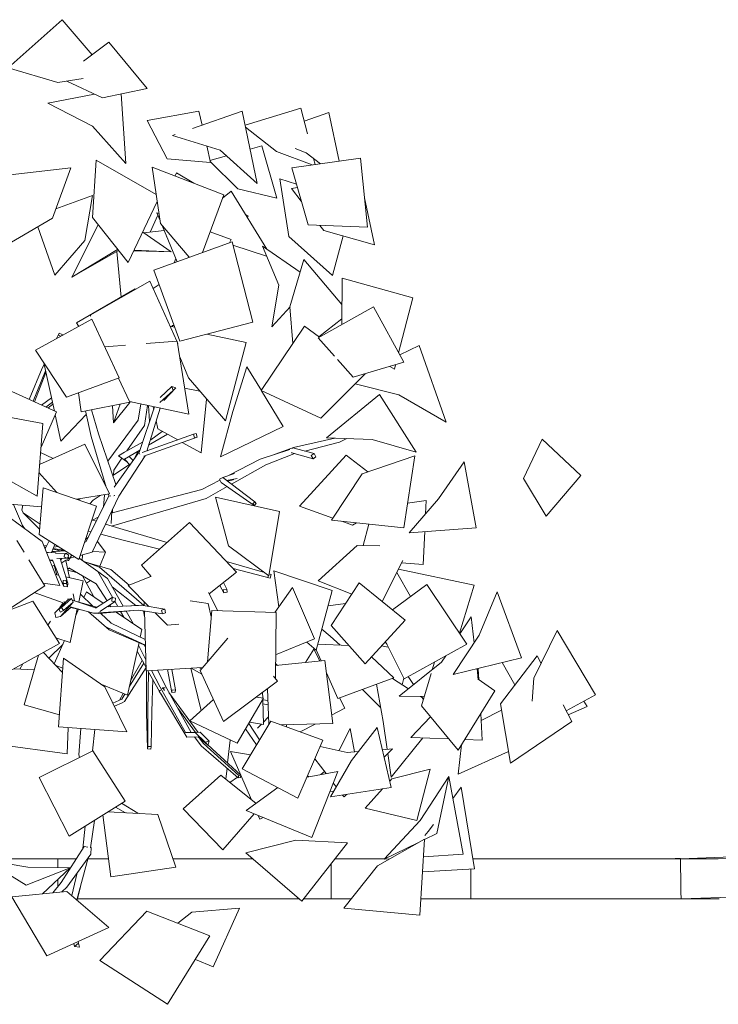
# Model space of a CAD drawing. Header units: millimetres. Extents: x -2624 to 101766, y -16 to 109490.
# Tile 64 of 151: x 39119 to 41725, y 68536 to 72209. Entities that reach past the tile are written whole.
import ezdxf

# ---------------------------------------------------------------- set-up
doc = ezdxf.new("R2010")
doc.units = ezdxf.units.MM
doc.header["$MEASUREMENT"] = 0
for name, color, linetype in [('L1', 7, 'Continuous'), ('Nouveau_VRD _ Voirie 3d.VRD', 7, 'Continuous'), ('Nouveau_VRD _ Végétation.VRD', 7, 'Continuous'), ('VRD _ Bordure.VRD', 7, 'Continuous')]:
    doc.layers.add(name, color=color, linetype=linetype)

# ---------------------------------------------------------------- blocks, each defined once
blk = doc.blocks.new('Élément de coupe_43')
at = {"layer": 'VRD _ Bordure.VRD', "color": 7, "linetype": 'Continuous', "lineweight": 15}
for p, q in [((44413.4, 69606.3), (44929.1, 69827.6)), ((44929.1, 69827.6), (44947.4, 69835.5)), ((44467.4, 69466.3), (44990.7, 69690.8)), ((44990.7, 69690.8), (45009.1, 69698.7)), ((44394.5, 69599.8), (44413.4, 69606.3)), ((44451.1, 69508.7), (44413.6, 69605.8)), ((43866.5, 69418), (44394.5, 69599.8)), ((44454.1, 69500.8), (44451.1, 69508.7)), ((44456.5, 69494.6), (44454.1, 69500.8)), ((44457.8, 69491.2), (44456.5, 69494.6)), ((43910.1, 69274.4), (44448.5, 69459.8)), ((44448.5, 69459.8), (44467.4, 69466.3)), ((44467.4, 69466.3), (44457.8, 69491.2)), ((43307.3, 69270.5), (43847.2, 69412.9)), ((43847.2, 69412.9), (43866.5, 69418)), ((43896.9, 69317.8), (43866.5, 69418)), ((43899.4, 69309.8), (43896.9, 69317.8)), ((43901.3, 69303.4), (43899.4, 69309.8)), ((43890.8, 69269.3), (43910.1, 69274.4)), ((43902.4, 69299.9), (43901.3, 69303.4)), ((43910.1, 69274.4), (43902.4, 69299.9)), ((42738.7, 69164.5), (43287.6, 69266.8)), ((43287.6, 69266.8), (43307.3, 69270.5)), ((43330.2, 69168.3), (43307.3, 69270.5)), ((43340.2, 69124), (43890.8, 69269.3)), ((42718.8, 69162.3), (42738.7, 69164.5)), ((42754.1, 69061), (42738.7, 69164.5)), ((43332.1, 69160.1), (43330.2, 69168.3)), ((42163.9, 69100.7), (42718.8, 69162.3)), ((43333.5, 69153.6), (43332.1, 69160.1)), ((43334.3, 69150.1), (43333.5, 69153.6)), ((43340.2, 69124), (43334.3, 69150.1)), ((41584, 69079.3), (42003.4, 69094.8)), ((42003.4, 69094.8), (42003.9, 69094.8)), ((42003.9, 69094.8), (42143.9, 69100)), ((42143.9, 69100), (42163.9, 69100.7)), ((42171.6, 68996.3), (42163.9, 69100.7)), ((42760.7, 69016), (43320.5, 69120.3)), ((43320.5, 69120.3), (43340.2, 69124)), ((41585.3, 68974.7), (41584, 69079.3)), ((42755.3, 69052.6), (42754.1, 69061)), ((42756.3, 69046), (42755.3, 69052.6)), ((42740.9, 69013.8), (42760.7, 69016)), ((42756.8, 69042.5), (42756.3, 69046)), ((42760.7, 69016), (42756.8, 69042.5)), ((42172.2, 68987.9), (42171.6, 68996.3)), ((42172.7, 68981.2), (42172.2, 68987.9)), ((42172.9, 68977.6), (42172.7, 68981.2)), ((42174.9, 68951), (42740.9, 69013.8)), ((41585.4, 68966.3), (41585.3, 68974.7)), ((41585.5, 68959.6), (41585.4, 68966.3)), ((41585.5, 68956), (41585.5, 68959.6)), ((41585.9, 68929.3), (41585.5, 68956)), ((41585.9, 68929.3), (42154.9, 68950.3)), ((42154.9, 68950.3), (42174.9, 68951)), ((42174.9, 68951), (42172.9, 68977.6))]:
    blk.add_line(p, q, dxfattribs=at)
blk = doc.blocks.new('Élément de coupe_45')
at = {"layer": 'VRD _ Bordure.VRD', "color": 7, "linetype": 'Continuous', "lineweight": 15}
for p, q in [((37221.8, 68974.4), (37223.7, 69079)), ((37223.7, 69079), (37223.7, 69079.3)), ((37223.7, 69079), (38221, 69079.2)), ((38221, 69079.2), (38241, 69079.2)), ((38241, 69079.2), (38619.8, 69079.3)), ((38241, 69079.2), (38241, 68974.6)), ((38827.1, 69079.3), (39241, 69079.4)), ((39241, 69079.4), (39261, 69079.4)), ((39261, 69079.4), (39261, 69046)), ((39261, 69079.4), (39329.8, 69079.4)), ((39373.2, 69079.4), (39449.7, 69079.5)), ((39690.3, 69079.5), (39987.6, 69079.6)), ((40281, 69061.4), (40281, 68975)), ((40295.3, 69079.6), (40480.8, 69079.7)), ((40809.6, 69079.7), (41563.2, 69079.9)), ((41563.2, 69079.9), (41583.2, 69079.9)), ((41583.2, 69079.9), (41585, 68975.3)), ((40801, 68975.1), (40801, 69041.2)), ((39261, 69001.8), (39261, 68975.2)), ((37221, 68929), (37221.5, 68955.7)), ((37221.5, 68955.7), (37221.6, 68959.3)), ((37221.6, 68959.3), (37221.7, 68966)), ((37221.7, 68966), (37221.8, 68974.4)), ((38241, 68974.6), (38241, 68966.2)), ((38241, 68966.2), (38241, 68959.5)), ((38241, 68959.5), (38241, 68955.9)), ((38241, 68955.9), (38241, 68929.2)), ((40281, 68975), (40281, 68966.6)), ((40281, 68966.6), (40281, 68959.9)), ((40281, 68959.9), (40281, 68956.3)), ((40281, 68956.3), (40281, 68929.6)), ((40801, 68966.7), (40801, 68975.1)), ((40801, 68960), (40801, 68966.7)), ((40801, 68956.4), (40801, 68960)), ((40801, 68929.7), (40801, 68956.4)), ((41585, 68975.3), (41585.2, 68966.9)), ((41585.2, 68966.9), (41585.3, 68960.2)), ((41585.3, 68960.2), (41585.4, 68956.6)), ((41585.4, 68956.6), (41585.8, 68931.1)), ((37221, 68929), (38221, 68929.2)), ((38221, 68929.2), (38241, 68929.2)), ((38241, 68929.2), (38538.8, 68929.3)), ((38538.8, 68929.3), (38908.6, 68929.4)), ((39334, 68929.4), (40161.2, 68929.6)), ((40177.8, 68929.6), (40261, 68929.6)), ((40261, 68929.6), (40281, 68929.6)), ((40281, 68929.6), (40355.5, 68929.6)), ((40614.9, 68929.7), (40781, 68929.7)), ((40781, 68929.7), (40801, 68929.7)), ((40801, 68929.7), (41565.9, 68929.9)), ((41565.9, 68929.9), (41585.9, 68929.9))]:
    blk.add_line(p, q, dxfattribs=at)
blk = doc.blocks.new('Élément de coupe_65')
at = {"layer": 'Nouveau_VRD _ Voirie 3d.VRD', "color": 251, "linetype": 'Continuous', "lineweight": 15, "true_color": 0x6a6a6a}
for p, q in [((40161.6, 68929.3), (39334, 68929.3)), ((40355.3, 68929.3), (40177.5, 68929.3)), ((41727.9, 68929.3), (40614.9, 68929.3))]:
    blk.add_line(p, q, dxfattribs=at)
blk = doc.blocks.new('Élément de coupe_1473')
at = {"layer": 'Nouveau_VRD _ Végétation.VRD', "color": 7, "linetype": 'Continuous', "lineweight": 15}
for p, q in [((39075.7, 72029.7), (39277, 72209.4)), ((39277, 72209.4), (39389.3, 72078.7)), ((39357.2, 72054.3), (39451.5, 72125.9)), ((39451.5, 72125.9), (39594.4, 71953.3)), ((39075.7, 72029.7), (39261.6, 71975.6)), ((39355.6, 71989.9), (39261.6, 71975.6)), ((39294, 71980.6), (39427.5, 71918)), ((39223.4, 71897.6), (39398.1, 71931.8)), ((39594.4, 71953.3), (39427.5, 71918)), ((39497.4, 71932.8), (39514.3, 71673.5)), ((39223.4, 71897.6), (39389.8, 71812.7)), ((39787.2, 71868.6), (39594.3, 71832.9)), ((39763.1, 71803.5), (39948.6, 71868.5)), ((39787.2, 71868.6), (39799, 71816.1)), ((39948.6, 71868.5), (40005.1, 71598.8)), ((39959.6, 71816), (40167.3, 71879.6)), ((40167.3, 71879.6), (40191.7, 71783.5)), ((40179.6, 71831), (40271.4, 71862.9)), ((40271.4, 71862.9), (40310.1, 71682)), ((39514.3, 71673.5), (39389.8, 71812.7)), ((39594.3, 71832.9), (39669.2, 71689.9)), ((39961.3, 71808), (40076.4, 71718)), ((39688.6, 71777.4), (39698.4, 71780.9)), ((39688.6, 71777.4), (39866.6, 71723.2)), ((39816.5, 71738.4), (39830.2, 71677.3)), ((39978.3, 71726.7), (40021.9, 71738.9)), ((40021.9, 71738.9), (40078.5, 71543.1)), ((39828.6, 71684.7), (39890.2, 71702)), ((40005.1, 71598.8), (39866.6, 71723.2)), ((40209.6, 71667.7), (40076.4, 71718)), ((40146.2, 71729), (40187.1, 71713.1)), ((40240.5, 71672.1), (40187.1, 71713.1)), ((39404.3, 71685.4), (39390.3, 71471.6)), ((39404.3, 71685.4), (39627.7, 71557.5)), ((39830.2, 71677.3), (39669.2, 71689.9)), ((39829.7, 71679.9), (39932.7, 71578.7)), ((40390.6, 71693.5), (40133.5, 71656.9)), ((40215, 71691.7), (40220.7, 71669.3)), ((40390.6, 71693.5), (40415.5, 71435)), ((39051.2, 71626.6), (39310, 71657.4)), ((39310, 71657.4), (39240.6, 71468.6)), ((39612.8, 71659.4), (39879.7, 71556.7)), ((39612.8, 71659.4), (39643.4, 71449.6)), ((39698.6, 71626.4), (39704, 71638.6)), ((39704, 71638.6), (39768.2, 71599.6)), ((40133.5, 71656.9), (40194.3, 71444.1)), ((40089.7, 71615.9), (40150.9, 71595.9)), ((40089.7, 71615.9), (40123.1, 71400.1)), ((39253.4, 71503.5), (39390.6, 71553.3)), ((39390.6, 71553.3), (39361.3, 71385.5)), ((39879.7, 71556.7), (39800.4, 71340.8)), ((39874.7, 71543.2), (39907.6, 71569.4)), ((39907.6, 71569.4), (40040, 71353.5)), ((40078.5, 71543.1), (39932.7, 71578.7)), ((40133.2, 71579.2), (40154.7, 71582.9)), ((40133.2, 71579.2), (40169.1, 71532.4)), ((39631.6, 71530.8), (39523.9, 71304)), ((40404.9, 71544.8), (40442.4, 71369.9)), ((39605.6, 71416.6), (39633.9, 71480.6)), ((39630.6, 71488.6), (39638.1, 71485.9)), ((39630.6, 71488.6), (39641.6, 71462.3)), ((39636.6, 71486.5), (39637.7, 71489)), ((39960.7, 71482.7), (39971.7, 71476.1)), ((39067.2, 71366.5), (39240.6, 71468.6)), ((39312.9, 71248.4), (39411.9, 71444.5)), ((39523.9, 71304), (39390.3, 71471.6)), ((39751.5, 71323), (39643.4, 71449.6)), ((39650.2, 71441.7), (39706.5, 71306.7)), ((39971.7, 71476.1), (39965.3, 71475.3)), ((40415.5, 71435), (40194.3, 71444.1)), ((40238.1, 71442.3), (40252.9, 71423)), ((39250.2, 71256.4), (39186.5, 71436.7)), ((39577.5, 71416.9), (39684.2, 71343.9)), ((39582, 71413.8), (39658.1, 71422.8)), ((39828.7, 71417.9), (39907, 71390)), ((40442.4, 71369.9), (40252.9, 71423)), ((39250.2, 71256.4), (39361.3, 71385.5)), ((39910.7, 71380.8), (39619.3, 71275.1)), ((39666.1, 71399.8), (39667.4, 71400.5)), ((39907, 71390), (39901, 71377.3)), ((39910.7, 71380.8), (39988.1, 71080.7)), ((40039.7, 71327.8), (39914, 71367.9)), ((40285.9, 71254.6), (40123.1, 71400.1)), ((40325.2, 71402.7), (40285.9, 71254.6)), ((39312.9, 71248.4), (39484, 71352.7)), ((39485.3, 71347.7), (39312.9, 71248.4)), ((39497.2, 71174.8), (39480.6, 71345)), ((39485.1, 71352.6), (39484, 71352.7)), ((39485.3, 71347.7), (39489.1, 71347.6)), ((39544.1, 71346.6), (39684.2, 71343.9)), ((39684.2, 71343.9), (39545.7, 71350)), ((40024.3, 71364.2), (40165.1, 71267.5)), ((40024.3, 71364.2), (40085.7, 71219.1)), ((39701.4, 71319), (39694.6, 71302.4)), ((40179.1, 71315.1), (40127, 71137.8)), ((40179.1, 71315.1), (40320.9, 71146.6)), ((39619.3, 71275.1), (39715.7, 71010.8)), ((39604, 71234.5), (39381.8, 71107.6)), ((39604, 71234.5), (39704.9, 71010.2)), ((39616.6, 71206.6), (39638.8, 71221.8)), ((40321.8, 71245.4), (40320.3, 71072.4)), ((40585.4, 71171.4), (40321.8, 71245.4)), ((39549.4, 71204.9), (39330.5, 71078.6)), ((39549.4, 71204.9), (39550, 71203.7)), ((40059.7, 71063.6), (40085.7, 71219.1)), ((40585.4, 71171.4), (40532.3, 70966.9)), ((40127.1, 71138.3), (40059.7, 71063.6)), ((40137.7, 71001.1), (40127, 71137.8)), ((40438.1, 71138.2), (40232.2, 71023.1)), ((40438.1, 71138.2), (40551.8, 70931.5)), ((39388.4, 71092.7), (39177.3, 70976.2)), ((39330.5, 71078.6), (39338.8, 71065.3)), ((39381.8, 71107.6), (39384.2, 71103.3)), ((39388.4, 71092.7), (39489.6, 70873.9)), ((39988.1, 71080.7), (39715.7, 71010.8)), ((40320.5, 71093.6), (40235, 71026.8)), ((39261.9, 71031.9), (39265.8, 71040.6)), ((39265.8, 71040.6), (39262.2, 71032.7)), ((39277.5, 71035.2), (39265.8, 71040.6)), ((39679.5, 71066.7), (39696.7, 71063)), ((39694.6, 71068.6), (39687.8, 71068.1)), ((39687.8, 71068.1), (39688.3, 71064.8)), ((39687.8, 71064.9), (39687.8, 71068.1)), ((39817.2, 71036.8), (39963.3, 71005.2)), ((40181.2, 71065.8), (40020, 70825.7)), ((40181.2, 71065.8), (40236.7, 71025.6)), ((39255.9, 71019.6), (39262.2, 71032.7)), ((39262.2, 71032.7), (39271.8, 71028.3)), ((39275.3, 71030.3), (39277.5, 71035.2)), ((39275.4, 71030.3), (39277.5, 71035.2)), ((39706.5, 71010.3), (39591.1, 71001.2)), ((39706.5, 71010.3), (39749.4, 70737.5)), ((39707.4, 71004.6), (39709, 71001.1)), ((39709, 71001.1), (39708, 71000.7)), ((39963.3, 71005.2), (39885.9, 70712.5)), ((40232.2, 71023.1), (40293.4, 70953.9)), ((39177.3, 70976.2), (39292.8, 70800.9)), ((39482, 70992.7), (39436.3, 70989.1)), ((39513.2, 70995.1), (39484.8, 70992.9)), ((40536.7, 70959), (40608.9, 70994.6)), ((40608.9, 70994.6), (40709.1, 70707.6)), ((39248, 70749.5), (39208.5, 70928.8)), ((39715.7, 70952.1), (39748, 70873.4)), ((39716.9, 70944.4), (39718.8, 70944.5)), ((40303.6, 70942.4), (40362.8, 70875.4)), ((40551.8, 70931.5), (40362.8, 70875.4)), ((39154.1, 70792.7), (39202.8, 70909.6)), ((39169, 70785.8), (39215.1, 70899.1)), ((39174, 70783.6), (39216.3, 70893.6)), ((39202.8, 70909.6), (39209.6, 70923.7)), ((39966.6, 70914.6), (39914.1, 70747.5)), ((39966.6, 70914.6), (40020.3, 70826.2)), ((40408, 70888.8), (40242.3, 70722.8)), ((40516.6, 70906.3), (40499.6, 70916)), ((40520.8, 70922.3), (40516.6, 70906.3)), ((39489.6, 70873.9), (39292.8, 70800.9)), ((39486.7, 70872.8), (39528.8, 70785.1)), ((39885.9, 70712.5), (39748, 70873.4)), ((39061.7, 70835.2), (39255.7, 70746)), ((39338.6, 70817.9), (39348.3, 70746.7)), ((39642, 70781.7), (39690.7, 70826.2)), ((39643.1, 70800.6), (39686.3, 70841)), ((39656.5, 70789.1), (39700.9, 70836.1)), ((39686.3, 70841), (39690.7, 70826.2)), ((39700.9, 70836.1), (39686.3, 70841)), ((39690.7, 70826.2), (39700.9, 70836.1)), ((39790.2, 70824.2), (39734, 70835.5)), ((40020, 70825.7), (40242.3, 70722.8)), ((40020.8, 70825.3), (40101.6, 70692.5)), ((40370.5, 70851.2), (40533.3, 70809.6)), ((39199.9, 70771.6), (39237.3, 70798.3)), ((39216.4, 70764), (39240.8, 70782.2)), ((39348.3, 70746.7), (39536.4, 70783.4)), ((39529.2, 70782), (39469.1, 70706)), ((39749.4, 70737.5), (39528.8, 70785.1)), ((39815.7, 70794.4), (39795.5, 70593.7)), ((40262.9, 70650.1), (40460.9, 70811.7)), ((40460.9, 70811.7), (40597.6, 70595.8)), ((40709.1, 70707.6), (40533.3, 70809.6)), ((38938.5, 70753.4), (39205.4, 70702.6)), ((39255.7, 70746), (39198.3, 70614.9)), ((39223.7, 70760.7), (39242.3, 70775.3)), ((39385.6, 70654.3), (39364.5, 70749.9)), ((39413.1, 70664.6), (39386.7, 70754.2)), ((39469.1, 70706), (39464.7, 70769.4)), ((39469.1, 70706), (39493.4, 70775)), ((39560.1, 70715.3), (39571, 70776)), ((39565.4, 70598.4), (39622, 70765)), ((39584, 70696.1), (39595.7, 70770.7)), ((39592.7, 70600.5), (39642.7, 70760.5)), ((39603.3, 70710.1), (39598.9, 70770)), ((39616.8, 70766.1), (39618.9, 70755.9)), ((39868, 70578.5), (39914.1, 70747.5)), ((39272.8, 70637), (39251.1, 70735.5)), ((39272.8, 70637), (39367.3, 70737.2)), ((39448, 70562), (39560.1, 70715.3)), ((39627.8, 70713), (39634.2, 70682.7)), ((39205.4, 70702.6), (39183.6, 70431.8)), ((39518.5, 70600.8), (39584, 70696.1)), ((39608.4, 70641.6), (39650.5, 70673.7)), ((39708.2, 70641.9), (39634.2, 70682.7)), ((40101.6, 70692.5), (39868, 70578.5)), ((39441.6, 70466.1), (39385.6, 70654.3)), ((39477.7, 70475), (39413.1, 70664.6)), ((39510.1, 70596.1), (39577.4, 70633.7)), ((39576.1, 70594.6), (39766.7, 70662.9)), ((39581.8, 70581), (39780.3, 70652.2)), ((39599.5, 70622.5), (39669.8, 70663.1)), ((39608.4, 70641.6), (39607.9, 70649.1)), ((39795.5, 70593.7), (39725.3, 70632.5)), ((39776.5, 70665.2), (39766.7, 70662.9)), ((39766.7, 70662.9), (39770.6, 70649.8)), ((39770.6, 70649.8), (39780.3, 70652.2)), ((39780.3, 70652.2), (39776.5, 70665.2)), ((40140.4, 70613.6), (40294.3, 70648.8)), ((40182, 70600.3), (40311.6, 70632.9)), ((40262.9, 70650.1), (40433.5, 70642.8)), ((40311.6, 70632.9), (40338.8, 70646.9)), ((40597.6, 70595.8), (40433.5, 70642.8)), ((41067.7, 70645.2), (40998.3, 70497.7)), ((41211.7, 70508.6), (41067.7, 70645.2)), ((39361.5, 70626.3), (39193.1, 70550.1)), ((39196.8, 70595.4), (39243.9, 70573.1)), ((39361.5, 70626.3), (39454.3, 70440.7)), ((39471.4, 70466.2), (39565.4, 70598.4)), ((39510.1, 70596.1), (39487.4, 70583)), ((39509.2, 70570.3), (39567.2, 70603.8)), ((39545.9, 70571), (39560.4, 70599.9)), ((40015.4, 70570.6), (40125.8, 70605.6)), ((40057.7, 70584), (40140.4, 70613.6)), ((40133.2, 70595), (40133.9, 70593.7)), ((40138, 70612.5), (40133.7, 70609.6)), ((40138, 70612.5), (40217.2, 70590.6)), ((39469.6, 70529.6), (39499.9, 70573.7)), ((39520.6, 70558.3), (39487.4, 70583)), ((39488.9, 70432.3), (39587, 70582.9)), ((39530, 70548.6), (39509.2, 70570.3)), ((39542, 70565.5), (39526.6, 70580.3)), ((39565.9, 70590.9), (39567.3, 70591.4)), ((39565.9, 70590.9), (39566.4, 70589)), ((39898.2, 70509.3), (40015.4, 70570.6)), ((40037, 70549.3), (40141.7, 70590.2)), ((40133.9, 70593.7), (40213, 70571.8)), ((40141.7, 70590.2), (40144.3, 70590.9)), ((40336.3, 70584.4), (40162, 70394.4)), ((40217.2, 70590.6), (40206.2, 70583.1)), ((40206.2, 70583.1), (40213, 70571.8)), ((40213, 70571.8), (40224, 70579.3)), ((40224, 70579.3), (40217.2, 70590.6)), ((40336.3, 70584.4), (40417.6, 70523.1)), ((40592.6, 70582.1), (40395.9, 70515.8)), ((40592.6, 70582.1), (40551.7, 70314.4)), ((40776.9, 70559.5), (40680.8, 70422.6)), ((40776.9, 70559.5), (40821.5, 70313.3)), ((39183.6, 70431.8), (38992, 70540)), ((39465.9, 70509.6), (39528.7, 70549.9)), ((39468.7, 70511.4), (39469.6, 70529.6)), ((39549.7, 70525.6), (39551.1, 70526.6)), ((39551.1, 70526.6), (39550.6, 70527)), ((39551.1, 70526.6), (39551.3, 70528.1)), ((39908.7, 70477), (40037, 70549.3)), ((39190.7, 70520.1), (39256.9, 70445.4)), ((39431, 70487.3), (39434.6, 70489.6)), ((39798.6, 70457.2), (39865.4, 70492.1)), ((39875.9, 70502.1), (39863.6, 70495.4)), ((39863.6, 70495.4), (39870.4, 70482.8)), ((39920.6, 70516.4), (39875.9, 70502.1)), ((39875.9, 70502.1), (39995.8, 70410.5)), ((39929.6, 70498.4), (39890.4, 70491)), ((39914.5, 70492.7), (39894.2, 70488.2)), ((39914.5, 70492.7), (39917.8, 70493.8)), ((40282.3, 70342), (40395.9, 70515.8)), ((41082.4, 70358), (40998.3, 70497.7)), ((41211.7, 70508.6), (41082.4, 70358)), ((39206.2, 70462.6), (39191.1, 70288.8)), ((39404.9, 70395.1), (39206.2, 70462.6)), ((39464.2, 70369.3), (39798.6, 70457.2)), ((39477.6, 70475.4), (39478.4, 70476)), ((39814, 70423.7), (39892.2, 70467.7)), ((39870.4, 70482.8), (39993.8, 70397.4)), ((39454.3, 70440.7), (39330.8, 70420.3)), ((39338.3, 70417.8), (39343.1, 70422.3)), ((39365.8, 70261.1), (39451.7, 70432.2)), ((39380.5, 70403.4), (39393.3, 70416.8)), ((39388.9, 70222.9), (39488.9, 70432.3)), ((39393.3, 70416.8), (39419.3, 70434.9)), ((39430.8, 70390.5), (39434.7, 70437.4)), ((39451.8, 70431.9), (39449.4, 70439.9)), ((39451.8, 70431.9), (39459.2, 70432.7)), ((39461.1, 70320.6), (39814, 70423.7)), ((39470.2, 70433.8), (39472, 70434)), ((39472, 70434), (39473.7, 70435)), ((39849.6, 70427.9), (40087.6, 70375.4)), ((39849.6, 70427.9), (39897.1, 70246.4)), ((40634.9, 70415.8), (40565.6, 70405.9)), ((40571.9, 70295.5), (40680.8, 70422.6)), ((40632.6, 70366.3), (40634.9, 70415.8)), ((39004, 70408), (39200.1, 70392.6)), ((39129.2, 70322.2), (39095.6, 70400.8)), ((39132.4, 70368.2), (39126.8, 70379.7)), ((39127.1, 70379.2), (39129.9, 70398.1)), ((39404.9, 70395.1), (39338.8, 70195.9)), ((39459.6, 70330), (39461.9, 70375.7)), ((39464.9, 70369.5), (39465.2, 70382.6)), ((39995.8, 70410.5), (39988.7, 70403.6)), ((39988.7, 70403.6), (39993.8, 70397.4)), ((39993.8, 70397.4), (40000.9, 70404.3)), ((40000.9, 70404.3), (39995.8, 70410.5)), ((40087.6, 70375.4), (40048, 70135)), ((40162, 70394.4), (40287.4, 70349.8)), ((39061.1, 70367.9), (39203.1, 70262.7)), ((39194.5, 70327.7), (39131.7, 70369.7)), ((39192.8, 70308.3), (39132.4, 70368.2)), ((39387.8, 70343.6), (39404.6, 70338.3)), ((39390.3, 70342.8), (39412, 70353.2)), ((40551.7, 70314.4), (40282.3, 70342)), ((40320, 70338.2), (40360.2, 70323.9)), ((39138.3, 70310.7), (39129.2, 70322.2)), ((39374, 70301.9), (39384.9, 70299.1)), ((39438.9, 70327.6), (39504.1, 70307.1)), ((39439.3, 70328.5), (39440.7, 70328.3)), ((39504.1, 70307.1), (39668.7, 70259.4)), ((39752.3, 70333.2), (39572.8, 70174.7)), ((39928, 70148.1), (39752.3, 70333.2)), ((40375.1, 70332.5), (40360.2, 70323.9)), ((40400, 70248.2), (40420.9, 70327.8)), ((40821.5, 70313.3), (40571.9, 70295.5)), ((39135.1, 70223.2), (39108.6, 70266.3)), ((39338.8, 70195.9), (39191.1, 70288.8)), ((39213.9, 70235.9), (39228.7, 70265.2)), ((39364.1, 70272.1), (39374, 70277.5)), ((39420.8, 70289.8), (39499.8, 70269.3)), ((39499.8, 70269.3), (39640.8, 70234.7)), ((40623.6, 70177.6), (40629.4, 70299.6)), ((39268.8, 70098.7), (39203.1, 70262.7)), ((39220.3, 70248.5), (39209.7, 70246.3)), ((39216.5, 70241.1), (39211.3, 70242.4)), ((39211.3, 70242.4), (39216.7, 70241.3)), ((39237.1, 70221.4), (39249.9, 70251.9)), ((39261, 70230.2), (39242.7, 70234.7)), ((39243.3, 70236.3), (39282, 70230.3)), ((39245.9, 70242.3), (39261.3, 70244.7)), ((39287.9, 70227.9), (39251.5, 70225.6)), ((39265, 70226.5), (39261, 70230.2)), ((39282, 70230.3), (39263.4, 70228)), ((39278.4, 70230.8), (39284, 70230.4)), ((39283.2, 70230), (39279.6, 70228.7)), ((39284.1, 70228.7), (39283.2, 70230)), ((39360.1, 70260.2), (39365.8, 70261.1)), ((39439.3, 70222.7), (39408.3, 70263.6)), ((40048, 70135), (39897.1, 70246.4)), ((40232.6, 70116.3), (40378, 70248.6)), ((40461.5, 70247.2), (40378, 70248.6)), ((39212.2, 70097.7), (39152.5, 70194.9)), ((39219.3, 70222.3), (39226, 70221.8)), ((39252.9, 70220.9), (39219.4, 70222)), ((39241.9, 70193.1), (39230.5, 70194.2)), ((39243.5, 70189.2), (39230.9, 70193.2)), ((39251.5, 70225.6), (39238.3, 70224.4)), ((39248, 70226.2), (39238.6, 70225.1)), ((39241.5, 70194.2), (39265.3, 70136.2)), ((39254.1, 70219.2), (39252.9, 70220.9)), ((39253.8, 70219.6), (39293.8, 70217.6)), ((39256.8, 70199.3), (39292.1, 70200.5)), ((39269.3, 70199.7), (39286.2, 70147.8)), ((39271.5, 70193.2), (39272.7, 70194.9)), ((39273.4, 70195.9), (39276.5, 70200)), ((39276.4, 70183.2), (39290.4, 70193.4)), ((39286, 70214), (39285.2, 70205.5)), ((39285.2, 70205.5), (39292.1, 70200.5)), ((39293.8, 70217.6), (39286, 70214)), ((39289.9, 70191.3), (39300.4, 70192.6)), ((39291.4, 70191.5), (39304.9, 70127.9)), ((39292.1, 70200.5), (39299.8, 70204)), ((39300.7, 70212.5), (39293.8, 70217.6)), ((39294.3, 70196.3), (39302, 70202)), ((39299.8, 70204), (39300.7, 70212.5)), ((39302, 70202), (39299.9, 70205.1)), ((39300.4, 70192.6), (39312, 70210.1)), ((39305.5, 70200.4), (39323.9, 70205.3)), ((39312, 70210.1), (39310, 70214)), ((39340.3, 70200.5), (39410.5, 70151.4)), ((39343.7, 70210.7), (39388.9, 70222.9)), ((39352.3, 70192.1), (39353, 70213.2)), ((39439.3, 70222.7), (39390.3, 70225.8)), ((39417.3, 70170.4), (39439.3, 70222.7)), ((40547.7, 70192), (40470.8, 70039.1)), ((39249.5, 70174.7), (39239.6, 70171.5)), ((39247.9, 70173.3), (39246.2, 70173.6)), ((39247.6, 70174.1), (39257.4, 70138.4)), ((39276.4, 70183.2), (39274.9, 70182.7)), ((39304.7, 70162.6), (39297.2, 70164)), ((39298.1, 70159.8), (39306.1, 70161.9)), ((39298.9, 70156.1), (39330.8, 70147.7)), ((39301.5, 70164.5), (39404.5, 70105.6)), ((39355.6, 70189.9), (39416.2, 70167.1)), ((39366, 70186), (39458.4, 70157.9)), ((39416.2, 70167.1), (39582.2, 70024.1)), ((39458.4, 70157.9), (39526.5, 70099.7)), ((39608.6, 70132), (39572.8, 70174.7)), ((39889.6, 70188.5), (40031.4, 70147.2)), ((39914.5, 70162.3), (40052.7, 70126)), ((40531.2, 70159.2), (40814.2, 70100.1)), ((40623.6, 70177.6), (40543.2, 70183.1)), ((39265.1, 70136.7), (39252.4, 70139.5)), ((39265.3, 70136.2), (39283.1, 70095)), ((39292, 70118.4), (39280.4, 70117.3)), ((39286.2, 70147.8), (39298.3, 70107.7)), ((39355.9, 70116.6), (39291.3, 70130.9)), ((39293.1, 70106.8), (39292, 70118.4)), ((39298.3, 70107.7), (39292, 70118.4)), ((39352.6, 70135.2), (39395.2, 70056.6)), ((39367.8, 70107.3), (39382.9, 70118)), ((39446, 70125), (39410.5, 70151.4)), ((39410.5, 70151.4), (39466, 70053)), ((39446, 70125), (39505.1, 70021.7)), ((39608.1, 70132.6), (39522.8, 70098.2)), ((39928, 70148.1), (39825.1, 70067.9)), ((40046.4, 70136.1), (40044.2, 70129)), ((40044.2, 70129), (40052.7, 70126)), ((40056.8, 70139.3), (40049.2, 70142)), ((40052.7, 70126), (40056.8, 70139.3)), ((40066.6, 70153.8), (40284.8, 70079.5)), ((40066.6, 70153.8), (40085.2, 70019.3)), ((40525, 70146.8), (40576.4, 70057.4)), ((39033.6, 69981.6), (39212.2, 70097.7)), ((39268.8, 70098.7), (39206.4, 70107.1)), ((39280.4, 70117.3), (39281.5, 70105.8)), ((39281.5, 70105.8), (39293.1, 70106.8)), ((39283.1, 70095), (39281.5, 70105.8)), ((39283.1, 70095), (39297, 70094)), ((39297, 70094), (39293.1, 70106.8)), ((39297, 70094), (39298.3, 70107.7)), ((39339, 70036.6), (39355.9, 70116.6)), ((39404.5, 70105.6), (39444.6, 70041.6)), ((39463.9, 70093.8), (39551.9, 70024.5)), ((39522.8, 70098.2), (39600.3, 70020.9)), ((39864.8, 70098.8), (39879.6, 70071)), ((39891.3, 70085.4), (39878.3, 70082.4)), ((39878.3, 70082.4), (39879.6, 70071)), ((39878.5, 70109.5), (39891.3, 70085.4)), ((39892.6, 70074), (39891.3, 70085.4)), ((40135.9, 70091.9), (40070.2, 69997.7)), ((40135.9, 70091.9), (40218.7, 69899.8)), ((40357.1, 70066.1), (40232.6, 70116.3)), ((40385.1, 70108.9), (40280.9, 69949.5)), ((40556.4, 69969.4), (40385.1, 70108.9)), ((40637.7, 70102.3), (40508.9, 70008.1)), ((40786.5, 69880.2), (40637.7, 70102.3)), ((40814.2, 70100.1), (40758.9, 69921.4)), ((39280.7, 70033.9), (39173, 70072.2)), ((39250.4, 69996.8), (39299.2, 70046.5)), ((39299.2, 70046.5), (39264.4, 70010.8)), ((39312.4, 70050.8), (39275.1, 70017)), ((39298, 70049.6), (39303.3, 70047.8)), ((39312.4, 70050.8), (39299.2, 70046.5)), ((39318.2, 70037.2), (39312.4, 70050.8)), ((39317.8, 70067.5), (39323.4, 70041.3)), ((39345.3, 70066.3), (39391.8, 70022)), ((39358, 70054.2), (39367.5, 70075.4)), ((39367.5, 70075.4), (39430.4, 70032.6)), ((39402, 70014.6), (39463.1, 70053.4)), ((39463.1, 70053.4), (39462.3, 70040.1)), ((39476.1, 70051.8), (39463.1, 70053.4)), ((39475.3, 70038.5), (39476.1, 70051.8)), ((39822.6, 70072.6), (39858.1, 70004.5)), ((39879.6, 70071), (39892.6, 70074)), ((40284.8, 70079.5), (40224.1, 69857.2)), ((40899.4, 70075.5), (40832.9, 69913.1)), ((40899.4, 70075.5), (40990.7, 69829)), ((39061.1, 69999.5), (39167.2, 70040.5)), ((39267.1, 69882), (39167.2, 70040.5)), ((39275.1, 70017), (39264.4, 70010.8)), ((39264.4, 70010.8), (39271.2, 69999.7)), ((39268.9, 70016.9), (39280.7, 70033.9)), ((39270.7, 69982.6), (39318.2, 70037.2)), ((39311.3, 70018.3), (39270.7, 69982.6)), ((39281.9, 70005.9), (39275.1, 70017)), ((39318.2, 70037.2), (39281.9, 70005.9)), ((39284.8, 70038.5), (39286.2, 70033.3)), ((39306.9, 70019.7), (39394.3, 69995.6)), ((39307.3, 69886.4), (39333.7, 70011.6)), ((39310.2, 70017.3), (39314, 70016)), ((39314, 70016), (39347.2, 70008.6)), ((39315.3, 70043.9), (39397.2, 70017.1)), ((39329.1, 69989.8), (39338.4, 70010.6)), ((39331.2, 70038.7), (39407.1, 70017.8)), ((39397.2, 70017.1), (39406.6, 70017.5)), ((39418.1, 70002.3), (39475.3, 70038.5)), ((39444.7, 70019.1), (39561.6, 70024.1)), ((39447.6, 70020.9), (39449.9, 70019.4)), ((39454.7, 70025.4), (39458.3, 70019.7)), ((39462.3, 70040.1), (39475.3, 70038.5)), ((39474.5, 70038), (39484.2, 70020.8)), ((39518.6, 70022.2), (39571.8, 70025.9)), ((39571.8, 70025.9), (39659.8, 70010.3)), ((39583.6, 70023.8), (39583.1, 70038)), ((39659.8, 70010.3), (39648.3, 70006.6)), ((39662.4, 69997), (39659.8, 70010.3)), ((39754.3, 70042), (39821.7, 70032.2)), ((39833.5, 69982.1), (39821.7, 70032.2)), ((40269.4, 70023.1), (40334.4, 70031.4)), ((39250.4, 69996.8), (39254.1, 69979.9)), ((39254.1, 69979.9), (39270.7, 69982.6)), ((39271.2, 69999.7), (39281.9, 70005.9)), ((39375.3, 70000.9), (39452.9, 69933.4)), ((39394.3, 69995.6), (39563.5, 70006.8)), ((39394.3, 69995.6), (39413.5, 69993.8)), ((39413.5, 69993.8), (39530.6, 70004.6)), ((39420.9, 69994.4), (39459.4, 69957.8)), ((39478.6, 69999.8), (39574.8, 69934.3)), ((39495.1, 70001.3), (39506.9, 69980.6)), ((39515.6, 70003.2), (39542.4, 69956.4)), ((39563.5, 70006.8), (39650.9, 69993.2)), ((39577.2, 70004.7), (39581.5, 70001.3)), ((39581, 70004.1), (39584.8, 69982.5)), ((39590.9, 69780.3), (39584.2, 70003.6)), ((39623.8, 69997.4), (39670.1, 69951.2)), ((39648.3, 70006.6), (39650.9, 69993.2)), ((39650.9, 69993.2), (39662.4, 69997)), ((39819.3, 69814.1), (39835.5, 70005.3)), ((40074.9, 69997.6), (39835.5, 70005.3)), ((40072.6, 69752), (40074.9, 69997.6)), ((40802.9, 69982.1), (40761.1, 69918.1)), ((40802.9, 69982.1), (40813.9, 69884.8)), ((39223.4, 69951.3), (39233.4, 69965.7)), ((39444.5, 69942), (39588, 69876.6)), ((39459.4, 69957.8), (39587.4, 69897.4)), ((39568.6, 69906.3), (39574.8, 69934.3)), ((39712, 69954.5), (39670.1, 69951.2)), ((40245.5, 69935.4), (40276.3, 69909.4)), ((40406.8, 69806.7), (40280.9, 69949.5)), ((40556.4, 69969.4), (40406.8, 69806.7)), ((39307.3, 69886.4), (39253.7, 69903.2)), ((39452.9, 69933.4), (39588.1, 69875.3)), ((39894.6, 69901.9), (39791.6, 69781.9)), ((40218.7, 69899.8), (40073.4, 69840)), ((40314.2, 69876.6), (40276.3, 69909.4)), ((40735.2, 69767.2), (40832.9, 69913.1)), ((41124, 69930.5), (41036.4, 69753.4)), ((41124, 69930.5), (41266.3, 69691.5)), ((39080.6, 69778.8), (39267.1, 69882)), ((39279.5, 69879), (39227.5, 69828.2)), ((39247.4, 69807.1), (39285.9, 69893.1)), ((39520.6, 69689.5), (39564, 69885.6)), ((39561.8, 69875.8), (39589.7, 69821.6)), ((39583.6, 69877.2), (39588.3, 69868.2)), ((40215.8, 69860.9), (40185.4, 69811.8)), ((40224.1, 69857.2), (40189.9, 69887.9)), ((40215.8, 69860.9), (40238.6, 69817.5)), ((40230.3, 69880), (40346.3, 69875.3)), ((40468.4, 69873.7), (40493.7, 69868.5)), ((40481.9, 69888.4), (40488.9, 69878.1)), ((40552.6, 69750.8), (40483.1, 69889.7)), ((40786.5, 69880.2), (40552.6, 69750.8)), ((39135.8, 69653.8), (39189.5, 69839.1)), ((39207.8, 69849.2), (39278.5, 69774)), ((39263.7, 69571.8), (39282.4, 69827.1)), ((39282.4, 69827.1), (39436.9, 69721)), ((39556.9, 69853.5), (39590.6, 69792.8)), ((40242.9, 69818), (40224.6, 69859)), ((40514, 69754), (40431, 69833)), ((40708.1, 69836.9), (40692.3, 69812.6)), ((40706.7, 69834.8), (40705.7, 69835.5)), ((40990.7, 69829), (40735.2, 69767.2)), ((41049.2, 69835.8), (40912.4, 69657.6)), ((41049.2, 69835.8), (41063.6, 69808.4)), ((39173.6, 69784), (39097.9, 69788.4)), ((39130.8, 69806.6), (39118.9, 69787.2)), ((39253.3, 69800.8), (39279.7, 69789.8)), ((39590.6, 69792.6), (39509.1, 69665.6)), ((39581.5, 69809.1), (39527.6, 69721.3)), ((39576.1, 69818.9), (39532.5, 69743.4)), ((39590.9, 69780.3), (39800.6, 69792.3)), ((39757.7, 69789.8), (39795.9, 69632.2)), ((39758.3, 69789.9), (39798, 69768)), ((39789.9, 69791.7), (39796.7, 69787.8)), ((40257.5, 69819.6), (40073, 69799.8)), ((40073.1, 69807.9), (40080.3, 69800.6)), ((40286.2, 69583.6), (40257.5, 69819.6)), ((40534.5, 69685.6), (40692.3, 69812.6)), ((40665.5, 69813.3), (40657, 69784.2)), ((40824.7, 69788.9), (40829.4, 69747.1)), ((40829.1, 69788.2), (40825.2, 69784.4)), ((40829.1, 69788.2), (40831.4, 69747.9)), ((40918.6, 69811.6), (40966.3, 69727.8)), ((39278.8, 69777.9), (39274.6, 69778.1)), ((39592.3, 69780.4), (39592.2, 69624.9)), ((39599.4, 69776.8), (39596.6, 69628.2)), ((39597.3, 69780.7), (39639.8, 69703.9)), ((39610.4, 69781.4), (39642.5, 69718.9)), ((39632.3, 69782.7), (39667.3, 69714.7)), ((39670.4, 69784.8), (39685.7, 69699.7)), ((39685.7, 69785.7), (39699.4, 69709.5)), ((39879.5, 69591.1), (39791.6, 69781.9)), ((40080.5, 69741.5), (40065.8, 69760.9)), ((40305.5, 69677.8), (40263.2, 69772.6)), ((40263.4, 69770.5), (40267.8, 69762.1)), ((40514, 69754), (40305.5, 69677.8)), ((40509.3, 69752.3), (40569.2, 69713.5)), ((40551.5, 69753.1), (40545.9, 69728.6)), ((40588.3, 69728.9), (40568.3, 69759.5)), ((40653.1, 69771), (40617.6, 69649.7)), ((41030.7, 69667.4), (41036.4, 69753.4)), ((39424.8, 69729.4), (39520.6, 69689.5)), ((39519, 69552.5), (39436.9, 69721)), ((39614.9, 69748.9), (39611.5, 69627)), ((39642.5, 69718.9), (39736.9, 69549.9)), ((39652.6, 69716.6), (39650.7, 69714.7)), ((39661.4, 69717.2), (39652.6, 69716.6)), ((39652.6, 69716.6), (39659.4, 69707.3)), ((39667.3, 69714.7), (39758.2, 69549.9)), ((40080.5, 69741.5), (39879.5, 69591.1)), ((40048.3, 69581.3), (40043.4, 69713.7)), ((40449.6, 69730.5), (40474, 69591.4)), ((40891.5, 69706), (40829.2, 69749.4)), ((39505.1, 69695.9), (39491, 69671.4)), ((39510.6, 69693.6), (39499.3, 69675.1)), ((39644.4, 69708.4), (39639.3, 69703.4)), ((39639.3, 69703.4), (39650.5, 69689)), ((39641.9, 69700.1), (39643.4, 69697.3)), ((39643.4, 69697.3), (39742.1, 69533)), ((39675.5, 69699.9), (39784, 69551)), ((39686, 69708.2), (39685.7, 69699.7)), ((39685.7, 69699.7), (39699.2, 69701)), ((39699.4, 69709.5), (39686, 69708.2)), ((39699.2, 69701), (39699.4, 69709.5)), ((39929.6, 69510.2), (40028.8, 69678.2)), ((40028.8, 69678.2), (40001.1, 69682.1)), ((40024.8, 69699.9), (40025.3, 69678.7)), ((40311.2, 69679.9), (40331.9, 69640.6)), ((40464.9, 69643.6), (40397.5, 69711.4)), ((40627.8, 69684.4), (40534.5, 69685.6)), ((40613.9, 69684.6), (40620.1, 69680.5)), ((40624.6, 69673.7), (40617.5, 69684.6)), ((40891.5, 69706), (40753.8, 69484.7)), ((41266.3, 69691.5), (41157.1, 69630.8)), ((39266.9, 69616.2), (39135.8, 69653.8)), ((39499.3, 69675.1), (39466.4, 69660.4)), ((39500.6, 69661.5), (39472, 69648.9)), ((39500.6, 69661.5), (39509.1, 69665.6)), ((39708.1, 69640.8), (39774.2, 69550.4)), ((39753.1, 69593.5), (39841.5, 69673.6)), ((40025.5, 69672.8), (40045, 69669.3)), ((40025.5, 69672.6), (40027.6, 69579.9)), ((40025.8, 69656.8), (40045.6, 69653.3)), ((40331.9, 69640.6), (40282.4, 69614.5)), ((40753.8, 69484.7), (40617.6, 69649.7)), ((40949.1, 69436.1), (40912.4, 69657.6)), ((41145.4, 69653.1), (41178, 69591.2)), ((41234.9, 69647.4), (41164.7, 69616.4)), ((41222.8, 69667.3), (41234.9, 69647.4)), ((39592.2, 69624.9), (39595.1, 69489.6)), ((39596.6, 69628.2), (39596.6, 69498.7)), ((39611.5, 69627), (39609.4, 69497.7)), ((40047.3, 69608.4), (40027.4, 69588.1)), ((40577.3, 69531.7), (40651.7, 69608.4)), ((40838.6, 69621), (40844.3, 69521.4)), ((40916.3, 69634.1), (40840.1, 69595.6)), ((39519, 69552.5), (39263.7, 69571.8)), ((39296.2, 69470.2), (39300.1, 69569)), ((39929.6, 69510.2), (39753.1, 69593.5)), ((39948.5, 69415.2), (40055.2, 69592.8)), ((39972.9, 69583.6), (40013.1, 69522.7)), ((40027.6, 69579.9), (39976.1, 69589)), ((40020.5, 69581.1), (40006, 69566.3)), ((40249.8, 69521.6), (40055.2, 69592.8)), ((40286.2, 69583.6), (40092.7, 69579)), ((40113.9, 69571.3), (40114.2, 69579.5)), ((40221, 69582), (40165.2, 69552.5)), ((40452.6, 69568.5), (40355.9, 69445.6)), ((40452.6, 69568.5), (40504.9, 69345)), ((40489.4, 69487.7), (40474, 69591.4)), ((41178, 69591.2), (40949.1, 69436.1)), ((39347.3, 69565.5), (39339.6, 69466.8)), ((39398.6, 69561.6), (39390.4, 69482)), ((39736.9, 69549.9), (39773.6, 69550)), ((39742.1, 69533), (39784.2, 69534.3)), ((39767.1, 69549.9), (39792.1, 69551.6)), ((39770.4, 69533.8), (39795.9, 69500.8)), ((39773.6, 69550), (39811.1, 69514)), ((39784.2, 69534.3), (39820.5, 69503.7)), ((39788.8, 69530.5), (39803.8, 69509.8)), ((39792.1, 69551.6), (39825.4, 69517.9)), ((39961.6, 69564.5), (40002.2, 69504.6)), ((40351.7, 69565.3), (40309.2, 69482.3)), ((40351.7, 69565.3), (40367.8, 69477.8)), ((40622.3, 69530), (40505, 69383.3)), ((40719.6, 69526.2), (40577.3, 69531.7)), ((39296.2, 69470.2), (38993, 69512.2)), ((39596.6, 69498.7), (39595.1, 69489.6)), ((39609.4, 69497.7), (39596.6, 69498.7)), ((39607.9, 69488.6), (39609.4, 69497.7)), ((39795.9, 69500.8), (39933.8, 69381.6)), ((39803.8, 69509.8), (39935.9, 69390.1)), ((39825.4, 69517.9), (39811.1, 69514)), ((39811.1, 69514), (39820.5, 69503.7)), ((39820.5, 69503.7), (39825.4, 69517.9)), ((39820.7, 69504.3), (39943.9, 69391.4)), ((39894.3, 69436.9), (39904.1, 69522.2)), ((40156.8, 69305.2), (40249.8, 69521.6)), ((40239.5, 69497.7), (40339.9, 69475.6)), ((40754.1, 69394.6), (40766.2, 69504.5)), ((40844.3, 69521.4), (40778.3, 69524)), ((39192, 69383.1), (39391.7, 69482.6)), ((39339.6, 69466.8), (39342.1, 69457.9)), ((39511.6, 69294.5), (39391.7, 69482.6)), ((39595.1, 69489.6), (39607.9, 69488.6)), ((39943.7, 69391.6), (39905.7, 69480)), ((39905.7, 69480), (39980, 69467.5)), ((40382.1, 69479), (40339.9, 69475.6)), ((40509.9, 69489.3), (40471.9, 69486.3)), ((40509.9, 69489.3), (40478.4, 69458.2)), ((40505, 69383.3), (40491.8, 69471.5)), ((40941.9, 69479.5), (40754.1, 69394.6)), ((40262, 69396.9), (40219.8, 69451.8)), ((40278.1, 69309.9), (40355.9, 69445.6)), ((39303.1, 69163.1), (39192, 69383.1)), ((39728.5, 69265.2), (39868.6, 69391.7)), ((40000.3, 69285.7), (39868.6, 69391.7)), ((39887.3, 69376.6), (39892.1, 69417.7)), ((39931.1, 69383.9), (39902.7, 69364.2)), ((39935.9, 69390.1), (39933.8, 69381.6)), ((39933.8, 69381.6), (39941.8, 69382.9)), ((39943.9, 69391.4), (39935.9, 69390.1)), ((39941.8, 69382.9), (39943.9, 69391.4)), ((39943.3, 69392.4), (39943, 69392.2)), ((39983.4, 69299.3), (39943.9, 69391.2)), ((40156.8, 69305.2), (39948.5, 69415.2)), ((40305.3, 69404.7), (40190.7, 69384)), ((40197.3, 69385.2), (40192.5, 69388.3)), ((40305.3, 69404.7), (40208.4, 69158.4)), ((40242.2, 69393.3), (40255.8, 69405)), ((40649.9, 69414.1), (40506.5, 69377.4)), ((40649.9, 69414.1), (40599.9, 69222.1)), ((40612.5, 69221.7), (40720, 69386.8)), ((40720, 69386.8), (40674.6, 69173.3)), ((40720, 69386.8), (40772.9, 69096.6)), ((40299.8, 69347.7), (40288.6, 69362.3)), ((40499.2, 69369.4), (40506.5, 69377.4)), ((40765.8, 69346.2), (40735, 69304.6)), ((40765.8, 69346.2), (40815.8, 69042.1)), ((39963.6, 69259.1), (40081.8, 69344.8)), ((40290.2, 69331.1), (40276, 69330.3)), ((40504.9, 69345), (40278.1, 69309.9)), ((40328.6, 69310.2), (40323.4, 69316.9)), ((40337.6, 69319.1), (40328.6, 69310.2)), ((40406.8, 69268), (40472.4, 69340)), ((39303.1, 69163.1), (39511.6, 69294.5)), ((39498.6, 69286.4), (39559.6, 69249.9)), ((39458.1, 69011.8), (39429.3, 69242.7)), ((39447.7, 69254.3), (39634.3, 69244.2)), ((39475.9, 69272.1), (39514, 69250.7)), ((39559.6, 69249.9), (39560.7, 69248.2)), ((39700.8, 69048.4), (39634.3, 69244.2)), ((39876.5, 69112.7), (39728.5, 69265.2)), ((39876.5, 69112.7), (39992.9, 69247.1)), ((40208.4, 69158.4), (39963.6, 69259.1)), ((40014.5, 69227.2), (40008.7, 69240.6)), ((40599.9, 69222.1), (40406.8, 69268)), ((39362.4, 69200.5), (39353.7, 69117.2)), ((39397.6, 69222.7), (39383.3, 69119.8)), ((40027.1, 69233), (40014.5, 69227.2)), ((40612.5, 69221.7), (40478.6, 69077.3)), ((40662.6, 69207.2), (40642.8, 69180.6)), ((40628.5, 69150.7), (40674.6, 69173.3)), ((40630.4, 69166.1), (40642.8, 69180.6)), ((39962.1, 69101.6), (40148.9, 69149.3)), ((40341.4, 69138.5), (40148.9, 69149.3)), ((40341.4, 69138.5), (40171.1, 68921.1)), ((40628.6, 69152.5), (40453, 69053)), ((40478.6, 69077.3), (40606.5, 69139.9)), ((40628.6, 69152.5), (40611.2, 68868.5)), ((39358.7, 69125), (39273.9, 68991.1)), ((39383.5, 69096.1), (39294.4, 68973.7)), ((39372.7, 69123), (39358.7, 69125)), ((39385, 69121.1), (39383.5, 69121.3)), ((39383.5, 69096.1), (39385, 69121.1)), ((40171.1, 68921.1), (39962.1, 69101.6)), ((40772.9, 69096.6), (40624.6, 69086.9)), ((38992.9, 69073.6), (39142.9, 68980.6)), ((39149.1, 69048.3), (39068.8, 69061.3)), ((39374.3, 69083.4), (39332.3, 68925.9)), ((40327.9, 68894.6), (40453, 69053)), ((40498.2, 69078.6), (40478.6, 69077.3)), ((39307.3, 69045), (39142.9, 68980.6)), ((39149.1, 69048.3), (39307.3, 69045)), ((39307.3, 69045), (39204, 68948.6)), ((39332.7, 69026.3), (39312.9, 68942.5)), ((39458.1, 69011.8), (39700.8, 69048.4)), ((40815.8, 69042.1), (40621.2, 69030.9)), ((39273.9, 68991.1), (39242.6, 68952.5)), ((39089.8, 68937.2), (39295.1, 68957.8)), ((39294.4, 68973.7), (39276.3, 68955.9)), ((39451.6, 68823.3), (39295.1, 68957.8)), ((39345.2, 68974.2), (39333, 68925.2)), ((39219.6, 68717.7), (39089.8, 68937.2)), ((39418.2, 68700.4), (39592.6, 68883.7)), ((39828.5, 68792.2), (39592.6, 68883.7)), ((39708.5, 68838.8), (39760.5, 68879.7)), ((39938.7, 68894.7), (39760.5, 68879.7)), ((39938.7, 68894.7), (39840.8, 68675.9)), ((40611.2, 68868.5), (40327.9, 68894.6)), ((39451.6, 68823.3), (39219.6, 68717.7)), ((39320.4, 68763.6), (39323.6, 68752.6)), ((39338.5, 68764.6), (39323.6, 68752.6)), ((39336.7, 68771), (39338.5, 68764.6)), ((39342.3, 68749.7), (39338.5, 68764.6)), ((39670.3, 68536.5), (39828.5, 68792.2)), ((39323.6, 68752.6), (39342.3, 68749.7)), ((39670.3, 68536.5), (39418.2, 68700.4)), ((39840.8, 68675.9), (39774, 68704.1))]:
    blk.add_line(p, q, dxfattribs=at)
blk = doc.blocks.new('Élément de coupe_1488')
at = {"layer": 'L1', "color": 7, "linetype": 'Continuous', "lineweight": 15}
for p, q in [((41724.2, 69079.3), (42004.4, 69089.3)), ((38827.1, 69079.3), (39329.8, 69079.3)), ((39373.2, 69079.3), (39449.7, 69079.3)), ((39690.3, 69079.3), (39987.9, 69079.3)), ((40295, 69079.3), (40480.5, 69079.3)), ((40809.7, 69079.3), (41583.2, 69079.3)), ((41583.2, 69079.3), (41584, 69079.3)), ((41584, 69079.3), (41724.2, 69079.3))]:
    blk.add_line(p, q, dxfattribs=at)

msp = doc.modelspace()

# ---------------------------------------------------------------- block references
at = {"layer": 'L1', "lineweight": 0}
msp.add_blockref('Élément de coupe_1488', (0, 0), dxfattribs=at)
at = {"layer": 'Nouveau_VRD _ Voirie 3d.VRD', "lineweight": 0}
msp.add_blockref('Élément de coupe_65', (0, 0), dxfattribs=at)
at = {"layer": 'Nouveau_VRD _ Végétation.VRD', "lineweight": 0}
msp.add_blockref('Élément de coupe_1473', (0, 0), dxfattribs=at)
at = {"layer": 'VRD _ Bordure.VRD', "lineweight": 0}
for name in ['Élément de coupe_43', 'Élément de coupe_45']:
    msp.add_blockref(name, (0, 0), dxfattribs=at)

doc.saveas('drawing.dxf')
